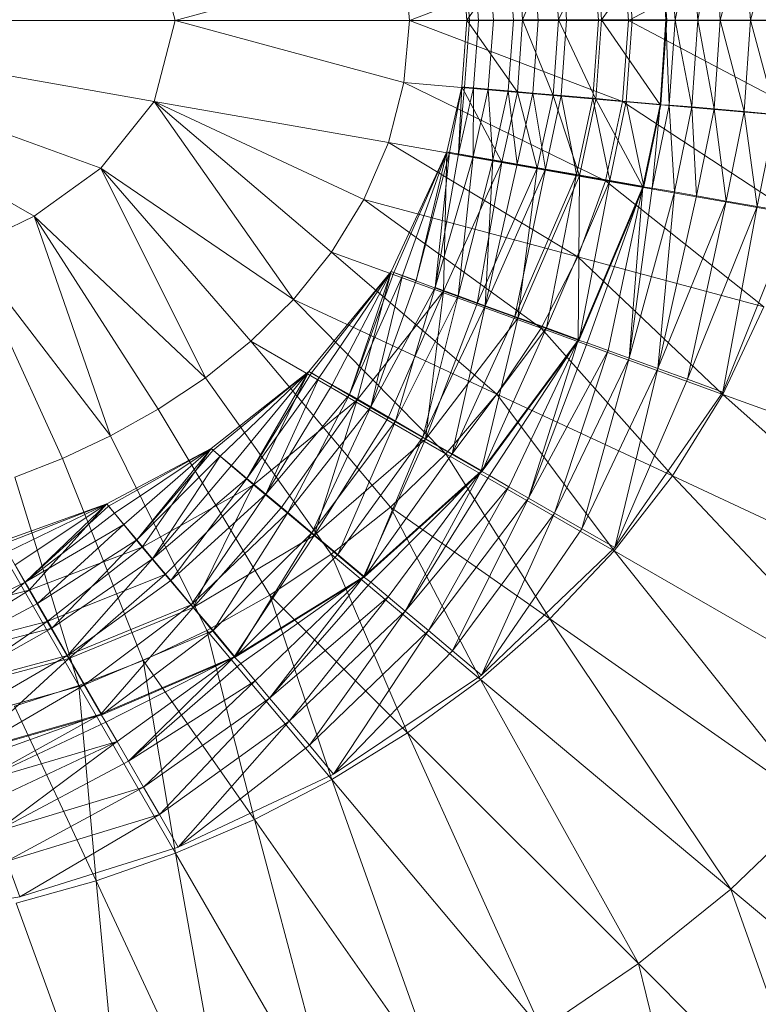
# Model space of a CAD drawing. Header units: metres. Extents: x 397.7 to 427.5, y 12.7 to 28.4.
# Tile 73 of 138: x 408.0989 to 408.179, y 26.2044 to 26.3112. Entities that reach past the tile are written whole.
import ezdxf

# ---------------------------------------------------------------- set-up
doc = ezdxf.new("R2010")
doc.units = ezdxf.units.M
doc.layers.add('A-DETL-____-MBND', color=7, linetype='Continuous', lineweight=18)

# ---------------------------------------------------------------- blocks, each defined once
blk = doc.blocks.new('Family - Inodor P3-156643-06_CLI_AIGUA_P3')
at = {"layer": 'A-DETL-____-MBND', "color": 253, "true_color": 0xaaaaaa}
for p, q in [((0.63233, 0.21053), (0.61227, 0.19991)), ((0.61979, 0.19992), (0.62158, 0.20955)), ((0.61979, 0.19992), (0.62158, 0.20955)), ((0.62223, 0.19992), (0.62158, 0.20955)), ((0.62223, 0.19992), (0.62158, 0.20955)), ((0.62223, 0.19992), (0.62484, 0.20984)), ((0.62223, 0.19992), (0.62484, 0.20984)), ((0.62551, 0.19992), (0.62484, 0.20984)), ((0.62551, 0.19992), (0.62484, 0.20984)), ((0.62551, 0.19992), (0.62825, 0.21013)), ((0.62551, 0.19992), (0.62825, 0.21013)), ((0.56308, 0.19991), (0.5608, 0.2087)), ((0.61164, 0.20872), (0.5885, 0.19991)), ((0.60469, 0.19997), (0.60875, 0.20848)), ((0.60469, 0.19997), (0.60875, 0.20848)), ((0.60936, 0.19997), (0.60875, 0.20848)), ((0.60936, 0.19997), (0.60875, 0.20848)), ((0.60936, 0.19997), (0.61571, 0.20909)), ((0.60936, 0.19997), (0.61571, 0.20909)), ((0.61227, 0.19991), (0.61164, 0.20872)), ((0.61267, 0.19992), (0.61205, 0.20871)), ((0.61267, 0.19992), (0.61205, 0.20871)), ((0.61634, 0.19997), (0.61571, 0.20909)), ((0.61634, 0.19997), (0.61571, 0.20909)), ((0.61643, 0.19992), (0.6158, 0.20904)), ((0.61634, 0.19997), (0.6167, 0.20912)), ((0.61634, 0.19997), (0.6167, 0.20912)), ((0.61734, 0.19992), (0.6167, 0.20912)), ((0.61734, 0.19992), (0.6167, 0.20912)), ((0.61734, 0.19992), (0.61915, 0.20934)), ((0.61734, 0.19992), (0.61915, 0.20934)), ((0.61979, 0.19992), (0.61915, 0.20934)), ((0.61979, 0.19992), (0.61915, 0.20934)), ((0.59473, 0.19992), (0.60022, 0.20774)), ((0.59473, 0.19992), (0.60022, 0.20774)), ((0.59762, 0.19992), (0.59707, 0.2074)), ((0.59762, 0.19992), (0.59707, 0.2074)), ((0.59979, 0.19992), (0.59923, 0.20759)), ((0.59979, 0.19992), (0.59923, 0.20759)), ((0.60079, 0.19997), (0.60022, 0.20774)), ((0.60022, 0.20774), (0.60079, 0.19997)), ((0.60079, 0.19997), (0.60022, 0.20774)), ((0.60079, 0.19997), (0.6041, 0.20807)), ((0.60079, 0.19997), (0.6041, 0.20807)), ((0.60247, 0.19991), (0.6019, 0.20782)), ((0.60247, 0.19991), (0.6019, 0.20782)), ((0.60469, 0.19997), (0.6041, 0.20807)), ((0.60469, 0.19997), (0.6041, 0.20807)), ((0.60557, 0.19992), (0.60498, 0.20809)), ((0.60557, 0.19992), (0.60498, 0.20809)), ((0.60901, 0.19992), (0.6084, 0.20839)), ((0.60901, 0.19992), (0.6084, 0.20839)), ((0.58792, 0.20665), (0.56308, 0.19991)), ((0.5885, 0.19991), (0.58792, 0.20665)), ((0.59473, 0.19992), (0.59418, 0.20715)), ((0.59473, 0.19992), (0.59418, 0.20715)), ((0.59418, 0.20715), (0.59473, 0.19991)), ((0.59473, 0.19991), (0.59418, 0.20715)), ((0.59504, 0.19991), (0.59449, 0.20718)), ((0.59504, 0.19991), (0.59449, 0.20718)), ((0.59602, 0.19991), (0.59547, 0.20726)), ((0.59602, 0.19991), (0.59547, 0.20726)), ((0.56308, 0.19991), (0.51095, 0.19991)), ((0.5608, 0.19112), (0.51095, 0.19991)), ((0.55503, 0.18387), (0.51095, 0.19991)), ((0.54779, 0.17865), (0.51095, 0.19991)), ((0.56308, 0.19991), (0.5608, 0.19112)), ((0.5885, 0.19991), (0.56308, 0.19991)), ((0.58792, 0.19318), (0.56308, 0.19991)), ((0.5885, 0.19991), (0.58792, 0.19318)), ((0.61227, 0.19991), (0.5885, 0.19991)), ((0.61164, 0.19111), (0.5885, 0.19991)), ((0.59418, 0.1927), (0.59473, 0.19992)), ((0.59418, 0.1927), (0.59473, 0.19992)), ((0.59473, 0.19991), (0.59418, 0.1927)), ((0.59418, 0.1927), (0.59473, 0.19991)), ((0.59449, 0.19267), (0.59504, 0.19991)), ((0.59449, 0.19267), (0.59504, 0.19991)), ((0.60079, 0.19997), (0.59473, 0.19992)), ((0.59473, 0.19992), (0.60079, 0.19997)), ((0.60022, 0.19211), (0.59473, 0.19992)), ((0.60022, 0.19211), (0.59473, 0.19992)), ((0.59473, 0.19991), (0.59504, 0.19991)), ((0.59473, 0.19991), (0.59504, 0.19991)), ((0.59504, 0.19991), (0.59602, 0.19991)), ((0.59504, 0.19991), (0.59602, 0.19991)), ((0.59547, 0.19258), (0.59602, 0.19991)), ((0.59547, 0.19258), (0.59602, 0.19991)), ((0.59602, 0.19991), (0.59762, 0.19992)), ((0.59602, 0.19991), (0.59762, 0.19992)), ((0.59706, 0.19244), (0.59762, 0.19992)), ((0.59706, 0.19244), (0.59762, 0.19992)), ((0.59762, 0.19992), (0.59979, 0.19992)), ((0.59762, 0.19992), (0.59979, 0.19992)), ((0.59923, 0.19225), (0.59979, 0.19992)), ((0.59923, 0.19225), (0.59979, 0.19992)), ((0.59979, 0.19992), (0.60247, 0.19991)), ((0.59979, 0.19992), (0.60247, 0.19991)), ((0.60022, 0.19211), (0.60079, 0.19997)), ((0.60079, 0.19997), (0.60022, 0.19211)), ((0.60022, 0.19211), (0.60079, 0.19997)), ((0.60469, 0.19997), (0.60079, 0.19997)), ((0.60469, 0.19997), (0.60079, 0.19997)), ((0.6041, 0.19177), (0.60079, 0.19997)), ((0.6041, 0.19177), (0.60079, 0.19997)), ((0.60189, 0.19201), (0.60247, 0.19991)), ((0.60189, 0.19201), (0.60247, 0.19991)), ((0.60247, 0.19991), (0.60557, 0.19992)), ((0.60247, 0.19991), (0.60557, 0.19992)), ((0.60469, 0.19997), (0.6041, 0.19177)), ((0.6041, 0.19177), (0.60469, 0.19997)), ((0.60936, 0.19997), (0.60469, 0.19997)), ((0.60875, 0.19136), (0.60469, 0.19997)), ((0.60469, 0.19997), (0.60936, 0.19997)), ((0.60875, 0.19136), (0.60469, 0.19997)), ((0.60498, 0.19175), (0.60557, 0.19992)), ((0.60498, 0.19175), (0.60557, 0.19992)), ((0.60557, 0.19992), (0.60901, 0.19992)), ((0.60557, 0.19992), (0.60901, 0.19992)), ((0.6084, 0.19146), (0.60901, 0.19992)), ((0.6084, 0.19146), (0.60901, 0.19992)), ((0.60875, 0.19136), (0.60936, 0.19997)), ((0.60875, 0.19136), (0.60936, 0.19997)), ((0.60901, 0.19992), (0.61267, 0.19992)), ((0.60901, 0.19992), (0.61267, 0.19992)), ((0.61634, 0.19997), (0.60936, 0.19997)), ((0.61634, 0.19997), (0.60936, 0.19997)), ((0.61571, 0.19076), (0.60936, 0.19997)), ((0.61571, 0.19076), (0.60936, 0.19997)), ((0.61227, 0.19991), (0.61164, 0.19111)), ((0.61204, 0.19112), (0.61267, 0.19992)), ((0.61204, 0.19112), (0.61267, 0.19992)), ((0.63302, 0.19991), (0.61227, 0.19991)), ((0.63233, 0.1893), (0.61227, 0.19991)), ((0.61267, 0.19992), (0.61643, 0.19992)), ((0.61267, 0.19992), (0.61643, 0.19992)), ((0.61634, 0.19997), (0.61571, 0.19076)), ((0.61571, 0.19076), (0.61634, 0.19997)), ((0.6158, 0.19078), (0.61643, 0.19992)), ((0.61734, 0.19992), (0.61634, 0.19997)), ((0.61734, 0.19992), (0.61634, 0.19997)), ((0.6167, 0.19072), (0.61634, 0.19997)), ((0.6167, 0.19072), (0.61634, 0.19997)), ((0.61734, 0.19992), (0.6167, 0.19072)), ((0.6167, 0.19072), (0.61734, 0.19992)), ((0.61979, 0.19992), (0.61734, 0.19992)), ((0.61915, 0.19051), (0.61734, 0.19992)), ((0.61734, 0.19992), (0.61979, 0.19992)), ((0.61915, 0.19051), (0.61734, 0.19992)), ((0.61915, 0.19051), (0.61979, 0.19992)), ((0.61915, 0.19051), (0.61979, 0.19992)), ((0.62223, 0.19992), (0.61979, 0.19992)), ((0.62158, 0.1903), (0.61979, 0.19992)), ((0.61979, 0.19992), (0.62223, 0.19992)), ((0.62158, 0.1903), (0.61979, 0.19992)), ((0.62158, 0.1903), (0.62223, 0.19992)), ((0.62158, 0.1903), (0.62223, 0.19992)), ((0.62551, 0.19992), (0.62223, 0.19992)), ((0.62484, 0.19001), (0.62223, 0.19992)), ((0.62223, 0.19992), (0.62551, 0.19992)), ((0.62484, 0.19001), (0.62223, 0.19992)), ((0.62484, 0.19001), (0.62551, 0.19992)), ((0.62484, 0.19001), (0.62551, 0.19992)), ((0.62893, 0.19992), (0.62551, 0.19992)), ((0.62825, 0.18971), (0.62551, 0.19992)), ((0.62551, 0.19992), (0.62893, 0.19992)), ((0.62825, 0.18971), (0.62551, 0.19992)), ((0.58792, 0.19318), (0.58624, 0.18664)), ((0.61164, 0.19111), (0.58792, 0.19318)), ((0.60979, 0.18249), (0.58792, 0.19318)), ((0.59258, 0.18564), (0.59418, 0.1927)), ((0.59258, 0.18564), (0.59418, 0.1927)), ((0.59418, 0.1927), (0.59258, 0.18564)), ((0.59258, 0.18564), (0.59418, 0.1927)), ((0.59287, 0.18557), (0.59418, 0.1927)), ((0.59287, 0.18557), (0.59418, 0.1927)), ((0.59385, 0.18542), (0.59418, 0.1927)), ((0.59385, 0.18542), (0.59418, 0.1927)), ((0.59449, 0.19267), (0.59385, 0.18542)), ((0.59385, 0.18542), (0.59449, 0.19267)), ((0.59547, 0.19258), (0.59385, 0.18542)), ((0.59385, 0.18542), (0.59547, 0.19258)), ((0.60022, 0.19211), (0.59418, 0.1927)), ((0.60022, 0.19211), (0.59418, 0.1927)), ((0.59854, 0.18453), (0.59418, 0.1927)), ((0.59854, 0.18453), (0.59418, 0.1927)), ((0.59418, 0.1927), (0.59449, 0.19267)), ((0.59449, 0.19267), (0.59418, 0.1927)), ((0.59449, 0.19267), (0.59547, 0.19258)), ((0.59547, 0.19258), (0.59449, 0.19267)), ((0.59543, 0.18514), (0.59547, 0.19258)), ((0.59543, 0.18514), (0.59547, 0.19258)), ((0.59706, 0.19244), (0.59543, 0.18514)), ((0.59543, 0.18514), (0.59706, 0.19244)), ((0.59547, 0.19258), (0.59706, 0.19244)), ((0.59706, 0.19244), (0.59547, 0.19258)), ((0.59706, 0.19244), (0.59923, 0.19225)), ((0.59923, 0.19225), (0.59706, 0.19244)), ((0.59756, 0.18476), (0.59706, 0.19244)), ((0.59756, 0.18476), (0.59706, 0.19244)), ((0.59923, 0.19225), (0.59756, 0.18476)), ((0.59756, 0.18476), (0.59923, 0.19225)), ((0.60022, 0.19211), (0.59854, 0.18453)), ((0.60022, 0.19211), (0.59854, 0.18453)), ((0.59854, 0.18453), (0.60022, 0.19211)), ((0.59923, 0.19225), (0.60189, 0.19201)), ((0.60189, 0.19201), (0.59923, 0.19225)), ((0.6002, 0.1843), (0.59923, 0.19225)), ((0.6002, 0.1843), (0.59923, 0.19225)), ((0.60189, 0.19201), (0.6002, 0.1843)), ((0.6002, 0.1843), (0.60189, 0.19201)), ((0.6041, 0.19177), (0.60022, 0.19211)), ((0.6041, 0.19177), (0.60022, 0.19211)), ((0.60237, 0.18386), (0.60022, 0.19211)), ((0.60237, 0.18386), (0.60022, 0.19211)), ((0.60189, 0.19201), (0.60498, 0.19175)), ((0.60498, 0.19175), (0.60189, 0.19201)), ((0.60326, 0.18376), (0.60189, 0.19201)), ((0.60326, 0.18376), (0.60189, 0.19201)), ((0.6041, 0.19177), (0.60237, 0.18386)), ((0.60237, 0.18386), (0.6041, 0.19177)), ((0.60498, 0.19175), (0.60326, 0.18376)), ((0.60326, 0.18376), (0.60498, 0.19175)), ((0.60875, 0.19136), (0.6041, 0.19177)), ((0.60875, 0.19136), (0.6041, 0.19177)), ((0.60697, 0.18305), (0.6041, 0.19177)), ((0.60697, 0.18305), (0.6041, 0.19177)), ((0.60498, 0.19175), (0.6084, 0.19146)), ((0.6084, 0.19146), (0.60498, 0.19175)), ((0.60663, 0.18317), (0.60498, 0.19175)), ((0.60663, 0.18317), (0.60498, 0.19175)), ((0.6084, 0.19146), (0.60663, 0.18317)), ((0.60663, 0.18317), (0.6084, 0.19146)), ((0.60875, 0.19136), (0.60697, 0.18305)), ((0.60697, 0.18305), (0.60875, 0.19136)), ((0.6084, 0.19146), (0.61204, 0.19112)), ((0.61204, 0.19112), (0.6084, 0.19146)), ((0.61024, 0.18253), (0.6084, 0.19146)), ((0.61024, 0.18253), (0.6084, 0.19146)), ((0.61571, 0.19076), (0.60875, 0.19136)), ((0.61571, 0.19076), (0.60875, 0.19136)), ((0.61385, 0.18184), (0.60875, 0.19136)), ((0.61385, 0.18184), (0.60875, 0.19136)), ((0.5608, 0.19112), (0.55503, 0.18387)), ((0.58624, 0.18664), (0.5608, 0.19112)), ((0.58357, 0.18046), (0.5608, 0.19112)), ((0.5608, 0.19112), (0.57592, 0.16962)), ((0.58007, 0.17476), (0.5608, 0.19112)), ((0.61164, 0.19111), (0.60979, 0.18249)), ((0.61204, 0.19112), (0.61024, 0.18253)), ((0.61024, 0.18253), (0.61204, 0.19112)), ((0.63233, 0.1893), (0.61164, 0.19111)), ((0.63029, 0.17887), (0.61164, 0.19111)), ((0.61204, 0.19112), (0.6158, 0.19078)), ((0.6158, 0.19078), (0.61204, 0.19112)), ((0.61395, 0.18188), (0.61204, 0.19112)), ((0.61395, 0.18188), (0.61204, 0.19112)), ((0.61571, 0.19076), (0.61385, 0.18184)), ((0.61385, 0.18184), (0.61571, 0.19076)), ((0.6158, 0.19078), (0.61395, 0.18188)), ((0.61484, 0.18171), (0.61571, 0.19076)), ((0.61484, 0.18171), (0.61571, 0.19076)), ((0.6167, 0.19072), (0.61484, 0.18171)), ((0.61484, 0.18171), (0.6167, 0.19072)), ((0.6167, 0.19072), (0.61571, 0.19076)), ((0.6167, 0.19072), (0.61571, 0.19076)), ((0.61915, 0.19051), (0.6167, 0.19072)), ((0.61915, 0.19051), (0.6167, 0.19072)), ((0.61726, 0.18129), (0.6167, 0.19072)), ((0.61726, 0.18129), (0.6167, 0.19072)), ((0.61915, 0.19051), (0.61726, 0.18129)), ((0.61726, 0.18129), (0.61915, 0.19051)), ((0.62158, 0.1903), (0.61915, 0.19051)), ((0.62158, 0.1903), (0.61915, 0.19051)), ((0.61966, 0.18087), (0.61915, 0.19051)), ((0.61966, 0.18087), (0.61915, 0.19051)), ((0.62158, 0.1903), (0.61966, 0.18087)), ((0.61966, 0.18087), (0.62158, 0.1903)), ((0.62484, 0.19001), (0.62158, 0.1903)), ((0.62484, 0.19001), (0.62158, 0.1903)), ((0.62289, 0.1803), (0.62158, 0.1903)), ((0.62289, 0.1803), (0.62158, 0.1903)), ((0.62484, 0.19001), (0.62289, 0.1803)), ((0.62289, 0.1803), (0.62484, 0.19001)), ((0.62825, 0.18971), (0.62484, 0.19001)), ((0.62825, 0.18971), (0.62484, 0.19001)), ((0.62625, 0.1797), (0.62484, 0.19001)), ((0.62625, 0.1797), (0.62484, 0.19001)), ((0.62825, 0.18971), (0.62625, 0.1797)), ((0.62625, 0.1797), (0.62825, 0.18971)), ((0.58624, 0.18664), (0.58357, 0.18046)), ((0.60979, 0.18249), (0.58624, 0.18664)), ((0.6068, 0.17423), (0.58624, 0.18664)), ((0.58653, 0.17265), (0.59258, 0.18564)), ((0.58653, 0.17265), (0.59258, 0.18564)), ((0.59258, 0.18564), (0.58653, 0.17265)), ((0.58653, 0.17265), (0.59258, 0.18564)), ((0.58683, 0.17254), (0.59258, 0.18564)), ((0.58683, 0.17254), (0.59258, 0.18564)), ((0.58775, 0.17221), (0.59258, 0.18564)), ((0.58775, 0.17221), (0.59258, 0.18564)), ((0.58925, 0.17166), (0.59258, 0.18564)), ((0.58925, 0.17166), (0.59258, 0.18564)), ((0.59287, 0.18557), (0.58925, 0.17166)), ((0.58925, 0.17166), (0.59287, 0.18557)), ((0.5913, 0.17092), (0.59287, 0.18557)), ((0.5913, 0.17092), (0.59287, 0.18557)), ((0.59385, 0.18542), (0.5913, 0.17092)), ((0.5913, 0.17092), (0.59385, 0.18542)), ((0.59543, 0.18514), (0.5913, 0.17092)), ((0.5913, 0.17092), (0.59543, 0.18514)), ((0.59221, 0.17052), (0.59258, 0.18564)), ((0.59221, 0.17052), (0.59258, 0.18564)), ((0.59854, 0.18453), (0.59258, 0.18564)), ((0.59854, 0.18453), (0.59258, 0.18564)), ((0.59287, 0.18557), (0.59258, 0.18564)), ((0.59287, 0.18557), (0.59258, 0.18564)), ((0.59385, 0.18542), (0.59287, 0.18557)), ((0.59385, 0.18542), (0.59287, 0.18557)), ((0.59381, 0.17), (0.59543, 0.18514)), ((0.59381, 0.17), (0.59543, 0.18514)), ((0.59543, 0.18514), (0.59385, 0.18542)), ((0.59543, 0.18514), (0.59385, 0.18542)), ((0.59756, 0.18476), (0.59543, 0.18514)), ((0.59756, 0.18476), (0.59543, 0.18514)), ((0.55503, 0.18387), (0.54779, 0.17865)), ((0.57592, 0.16962), (0.55503, 0.18387)), ((0.55503, 0.18387), (0.56637, 0.16111)), ((0.5713, 0.16507), (0.55503, 0.18387)), ((0.59854, 0.18453), (0.59221, 0.17052)), ((0.59854, 0.18453), (0.59221, 0.17052)), ((0.59221, 0.17052), (0.59854, 0.18453)), ((0.59756, 0.18476), (0.59381, 0.17)), ((0.59381, 0.17), (0.59756, 0.18476)), ((0.59587, 0.16919), (0.59854, 0.18453)), ((0.59587, 0.16919), (0.59854, 0.18453)), ((0.60237, 0.18386), (0.59587, 0.16919)), ((0.59587, 0.16919), (0.60237, 0.18386)), ((0.59672, 0.16894), (0.59756, 0.18476)), ((0.59672, 0.16894), (0.59756, 0.18476)), ((0.6002, 0.1843), (0.59672, 0.16894)), ((0.59672, 0.16894), (0.6002, 0.1843)), ((0.6002, 0.1843), (0.59756, 0.18476)), ((0.6002, 0.1843), (0.59756, 0.18476)), ((0.60237, 0.18386), (0.59854, 0.18453)), ((0.60237, 0.18386), (0.59854, 0.18453)), ((0.60326, 0.18376), (0.6002, 0.1843)), ((0.60326, 0.18376), (0.6002, 0.1843)), ((0.60026, 0.16759), (0.60237, 0.18386)), ((0.60026, 0.16759), (0.60237, 0.18386)), ((0.60697, 0.18305), (0.60237, 0.18386)), ((0.60697, 0.18305), (0.60237, 0.18386)), ((0.60326, 0.18376), (0.59672, 0.16894)), ((0.59672, 0.16894), (0.60326, 0.18376)), ((0.59995, 0.16777), (0.60326, 0.18376)), ((0.59995, 0.16777), (0.60326, 0.18376)), ((0.60663, 0.18317), (0.59995, 0.16777)), ((0.59995, 0.16777), (0.60663, 0.18317)), ((0.60697, 0.18305), (0.60026, 0.16759)), ((0.60026, 0.16759), (0.60697, 0.18305)), ((0.60663, 0.18317), (0.60326, 0.18376)), ((0.60663, 0.18317), (0.60326, 0.18376)), ((0.60338, 0.16652), (0.60663, 0.18317)), ((0.60338, 0.16652), (0.60663, 0.18317)), ((0.61024, 0.18253), (0.60663, 0.18317)), ((0.61024, 0.18253), (0.60663, 0.18317)), ((0.60682, 0.1652), (0.60697, 0.18305)), ((0.60682, 0.1652), (0.60697, 0.18305)), ((0.61385, 0.18184), (0.60697, 0.18305)), ((0.61385, 0.18184), (0.60697, 0.18305)), ((0.61024, 0.18253), (0.60338, 0.16652)), ((0.60338, 0.16652), (0.61024, 0.18253)), ((0.60979, 0.18249), (0.6068, 0.17423)), ((0.61385, 0.18184), (0.60682, 0.1652)), ((0.60682, 0.1652), (0.61385, 0.18184)), ((0.60693, 0.16523), (0.61024, 0.18253)), ((0.60693, 0.16523), (0.61024, 0.18253)), ((0.61395, 0.18188), (0.60693, 0.16523)), ((0.60778, 0.16491), (0.61385, 0.18184)), ((0.60778, 0.16491), (0.61385, 0.18184)), ((0.63029, 0.17887), (0.60979, 0.18249)), ((0.62697, 0.16883), (0.60979, 0.18249)), ((0.61008, 0.16407), (0.61385, 0.18184)), ((0.61008, 0.16407), (0.61385, 0.18184)), ((0.61395, 0.18188), (0.61024, 0.18253)), ((0.61395, 0.18188), (0.61024, 0.18253)), ((0.61237, 0.16324), (0.61385, 0.18184)), ((0.61237, 0.16324), (0.61385, 0.18184)), ((0.61484, 0.18171), (0.61385, 0.18184)), ((0.61484, 0.18171), (0.61385, 0.18184)), ((0.61484, 0.18171), (0.61237, 0.16324)), ((0.61237, 0.16324), (0.61484, 0.18171)), ((0.61726, 0.18129), (0.61237, 0.16324)), ((0.61237, 0.16324), (0.61726, 0.18129)), ((0.61726, 0.18129), (0.61484, 0.18171)), ((0.61726, 0.18129), (0.61484, 0.18171)), ((0.61545, 0.16212), (0.61726, 0.18129)), ((0.61545, 0.16212), (0.61726, 0.18129)), ((0.61966, 0.18087), (0.61545, 0.16212)), ((0.61545, 0.16212), (0.61966, 0.18087)), ((0.61966, 0.18087), (0.61726, 0.18129)), ((0.61966, 0.18087), (0.61726, 0.18129)), ((0.62289, 0.1803), (0.61966, 0.18087)), ((0.62289, 0.1803), (0.61966, 0.18087)), ((0.58357, 0.18046), (0.58007, 0.17476)), ((0.6068, 0.17423), (0.58357, 0.18046)), ((0.58357, 0.18046), (0.60281, 0.16648)), ((0.62289, 0.1803), (0.61545, 0.16212)), ((0.61545, 0.16212), (0.62289, 0.1803)), ((0.61867, 0.16095), (0.62289, 0.1803)), ((0.61867, 0.16095), (0.62289, 0.1803)), ((0.62625, 0.1797), (0.61867, 0.16095)), ((0.61867, 0.16095), (0.62625, 0.1797)), ((0.62252, 0.15955), (0.62625, 0.1797)), ((0.62252, 0.15955), (0.62625, 0.1797)), ((0.62625, 0.1797), (0.62289, 0.1803)), ((0.62625, 0.1797), (0.62289, 0.1803)), ((0.63029, 0.179), (0.62625, 0.1797)), ((0.63029, 0.179), (0.62625, 0.1797)), ((0.54779, 0.17865), (0.54048, 0.17514)), ((0.56637, 0.16111), (0.54779, 0.17865)), ((0.54779, 0.17865), (0.55607, 0.1548)), ((0.56126, 0.1577), (0.54779, 0.17865)), ((0.63029, 0.179), (0.62252, 0.15955)), ((0.55607, 0.1548), (0.54048, 0.17514)), ((0.55086, 0.15235), (0.54048, 0.17514)), ((0.58007, 0.17476), (0.57592, 0.16962)), ((0.60281, 0.16648), (0.58007, 0.17476)), ((0.58007, 0.17476), (0.59798, 0.15933)), ((0.6068, 0.17423), (0.60281, 0.16648)), ((0.62697, 0.16883), (0.6068, 0.17423)), ((0.62251, 0.15931), (0.6068, 0.17423)), ((0.57761, 0.16181), (0.58653, 0.17265)), ((0.57761, 0.16181), (0.58653, 0.17265)), ((0.58653, 0.17265), (0.57761, 0.16181)), ((0.57761, 0.16181), (0.58653, 0.17265)), ((0.57788, 0.16165), (0.58653, 0.17265)), ((0.57788, 0.16165), (0.58653, 0.17265)), ((0.57873, 0.16116), (0.58653, 0.17265)), ((0.57873, 0.16116), (0.58653, 0.17265)), ((0.58012, 0.16036), (0.58653, 0.17265)), ((0.58012, 0.16036), (0.58653, 0.17265)), ((0.582, 0.15928), (0.58653, 0.17265)), ((0.582, 0.15928), (0.58653, 0.17265)), ((0.58683, 0.17254), (0.582, 0.15928)), ((0.582, 0.15928), (0.58683, 0.17254)), ((0.58775, 0.17221), (0.582, 0.15928)), ((0.582, 0.15928), (0.58775, 0.17221)), ((0.58284, 0.15873), (0.58653, 0.17265)), ((0.58284, 0.15873), (0.58653, 0.17265)), ((0.58432, 0.15794), (0.58775, 0.17221)), ((0.58432, 0.15794), (0.58775, 0.17221)), ((0.59221, 0.17052), (0.58653, 0.17265)), ((0.59221, 0.17052), (0.58653, 0.17265)), ((0.58683, 0.17254), (0.58653, 0.17265)), ((0.58683, 0.17254), (0.58653, 0.17265)), ((0.58775, 0.17221), (0.58683, 0.17254)), ((0.58775, 0.17221), (0.58683, 0.17254)), ((0.58925, 0.17166), (0.58775, 0.17221)), ((0.58925, 0.17166), (0.58775, 0.17221)), ((0.58432, 0.15794), (0.58925, 0.17166)), ((0.58925, 0.17166), (0.58432, 0.15794)), ((0.59221, 0.17052), (0.58284, 0.15873)), ((0.59221, 0.17052), (0.58284, 0.15873)), ((0.58284, 0.15873), (0.59221, 0.17052)), ((0.58432, 0.15794), (0.5913, 0.17092)), ((0.58432, 0.15794), (0.5913, 0.17092)), ((0.58621, 0.15678), (0.59221, 0.17052)), ((0.58621, 0.15678), (0.59221, 0.17052)), ((0.587, 0.15639), (0.5913, 0.17092)), ((0.587, 0.15639), (0.5913, 0.17092)), ((0.59381, 0.17), (0.587, 0.15639)), ((0.587, 0.15639), (0.59381, 0.17)), ((0.58997, 0.15467), (0.59381, 0.17)), ((0.58997, 0.15467), (0.59381, 0.17)), ((0.59025, 0.15445), (0.59221, 0.17052)), ((0.59025, 0.15445), (0.59221, 0.17052)), ((0.59381, 0.17), (0.5913, 0.17092)), ((0.59381, 0.17), (0.5913, 0.17092)), ((0.59587, 0.16919), (0.59221, 0.17052)), ((0.59587, 0.16919), (0.59221, 0.17052)), ((0.59672, 0.16894), (0.59381, 0.17)), ((0.59672, 0.16894), (0.59381, 0.17)), ((0.57592, 0.16962), (0.5713, 0.16507)), ((0.59798, 0.15933), (0.57592, 0.16962)), ((0.57592, 0.16962), (0.59247, 0.15285)), ((0.59672, 0.16894), (0.58997, 0.15467)), ((0.58997, 0.15467), (0.59672, 0.16894)), ((0.59587, 0.16919), (0.59025, 0.15445)), ((0.59025, 0.15445), (0.59587, 0.16919)), ((0.59314, 0.15285), (0.59672, 0.16894)), ((0.59314, 0.15285), (0.59672, 0.16894)), ((0.60026, 0.16759), (0.59587, 0.16919)), ((0.60026, 0.16759), (0.59587, 0.16919)), ((0.59995, 0.16777), (0.59672, 0.16894)), ((0.59995, 0.16777), (0.59672, 0.16894)), ((0.62697, 0.16883), (0.62251, 0.15931)), ((0.60026, 0.16759), (0.59025, 0.15445)), ((0.59025, 0.15445), (0.60026, 0.16759)), ((0.59995, 0.16777), (0.59314, 0.15285)), ((0.59314, 0.15285), (0.59995, 0.16777)), ((0.5963, 0.15096), (0.60026, 0.16759)), ((0.5963, 0.15096), (0.60026, 0.16759)), ((0.60338, 0.16652), (0.59995, 0.16777)), ((0.60338, 0.16652), (0.59995, 0.16777)), ((0.60682, 0.1652), (0.60026, 0.16759)), ((0.60682, 0.1652), (0.60026, 0.16759)), ((0.60338, 0.16652), (0.59314, 0.15285)), ((0.59314, 0.15285), (0.60338, 0.16652)), ((0.59641, 0.15096), (0.60338, 0.16652)), ((0.59641, 0.15096), (0.60338, 0.16652)), ((0.60281, 0.16648), (0.59798, 0.15933)), ((0.62251, 0.15931), (0.60281, 0.16648)), ((0.60281, 0.16648), (0.61704, 0.15045)), ((0.60693, 0.16523), (0.60338, 0.16652)), ((0.60693, 0.16523), (0.60338, 0.16652)), ((0.5713, 0.16507), (0.56637, 0.16111)), ((0.59247, 0.15285), (0.5713, 0.16507)), ((0.5713, 0.16507), (0.58644, 0.14706)), ((0.60682, 0.1652), (0.5963, 0.15096)), ((0.5963, 0.15096), (0.60682, 0.1652)), ((0.60693, 0.16523), (0.59641, 0.15096)), ((0.59719, 0.1505), (0.60682, 0.1652)), ((0.59719, 0.1505), (0.60682, 0.1652)), ((0.59931, 0.14928), (0.60682, 0.1652)), ((0.59931, 0.14928), (0.60682, 0.1652)), ((0.60142, 0.14806), (0.60682, 0.1652)), ((0.60142, 0.14806), (0.60682, 0.1652)), ((0.60778, 0.16491), (0.60142, 0.14806)), ((0.60142, 0.14806), (0.60778, 0.16491)), ((0.60778, 0.16491), (0.60682, 0.1652)), ((0.60778, 0.16491), (0.60682, 0.1652)), ((0.61008, 0.16407), (0.60778, 0.16491)), ((0.61008, 0.16407), (0.60778, 0.16491)), ((0.61008, 0.16407), (0.60142, 0.14806)), ((0.60142, 0.14806), (0.61008, 0.16407)), ((0.60426, 0.14642), (0.61008, 0.16407)), ((0.60426, 0.14642), (0.61008, 0.16407)), ((0.61237, 0.16324), (0.61008, 0.16407)), ((0.61237, 0.16324), (0.61008, 0.16407)), ((0.61237, 0.16324), (0.60426, 0.14642)), ((0.60426, 0.14642), (0.61237, 0.16324)), ((0.60723, 0.14471), (0.61237, 0.16324)), ((0.60723, 0.14471), (0.61237, 0.16324)), ((0.61545, 0.16212), (0.61237, 0.16324)), ((0.61545, 0.16212), (0.61237, 0.16324)), ((0.56699, 0.15344), (0.57761, 0.16181)), ((0.56699, 0.15344), (0.57761, 0.16181)), ((0.57761, 0.16181), (0.56699, 0.15344)), ((0.56699, 0.15344), (0.57761, 0.16181)), ((0.56723, 0.15324), (0.57761, 0.16181)), ((0.56723, 0.15324), (0.57761, 0.16181)), ((0.56798, 0.15261), (0.57761, 0.16181)), ((0.56798, 0.15261), (0.57761, 0.16181)), ((0.56921, 0.15158), (0.57761, 0.16181)), ((0.56921, 0.15158), (0.57761, 0.16181)), ((0.57087, 0.15019), (0.57761, 0.16181)), ((0.57087, 0.15019), (0.57761, 0.16181)), ((0.57788, 0.16165), (0.57087, 0.15019)), ((0.57087, 0.15019), (0.57788, 0.16165)), ((0.5716, 0.1495), (0.57761, 0.16181)), ((0.5716, 0.1495), (0.57761, 0.16181)), ((0.58284, 0.15873), (0.57761, 0.16181)), ((0.58284, 0.15873), (0.57761, 0.16181)), ((0.57788, 0.16165), (0.57761, 0.16181)), ((0.57788, 0.16165), (0.57761, 0.16181)), ((0.57873, 0.16116), (0.57788, 0.16165)), ((0.57873, 0.16116), (0.57788, 0.16165)), ((0.61545, 0.16212), (0.60723, 0.14471)), ((0.60723, 0.14471), (0.61545, 0.16212)), ((0.61078, 0.14267), (0.61545, 0.16212)), ((0.61078, 0.14267), (0.61545, 0.16212)), ((0.61867, 0.16095), (0.61545, 0.16212)), ((0.61867, 0.16095), (0.61545, 0.16212)), ((0.56637, 0.16111), (0.56126, 0.1577)), ((0.56637, 0.16111), (0.58003, 0.14195)), ((0.57873, 0.16116), (0.57087, 0.15019)), ((0.57087, 0.15019), (0.57873, 0.16116)), ((0.57292, 0.14847), (0.57873, 0.16116)), ((0.57292, 0.14847), (0.57873, 0.16116)), ((0.58012, 0.16036), (0.57292, 0.14847)), ((0.57292, 0.14847), (0.58012, 0.16036)), ((0.58012, 0.16036), (0.57873, 0.16116)), ((0.58012, 0.16036), (0.57873, 0.16116)), ((0.582, 0.15928), (0.58012, 0.16036)), ((0.582, 0.15928), (0.58012, 0.16036)), ((0.61867, 0.16095), (0.61078, 0.14267)), ((0.61078, 0.14267), (0.61867, 0.16095)), ((0.62252, 0.15955), (0.61867, 0.16095)), ((0.62252, 0.15955), (0.61867, 0.16095)), ((0.582, 0.15928), (0.57292, 0.14847)), ((0.57292, 0.14847), (0.582, 0.15928)), ((0.5753, 0.14647), (0.582, 0.15928)), ((0.5753, 0.14647), (0.582, 0.15928)), ((0.58432, 0.15794), (0.582, 0.15928)), ((0.58432, 0.15794), (0.582, 0.15928)), ((0.59798, 0.15933), (0.59247, 0.15285)), ((0.61704, 0.15045), (0.59798, 0.15933)), ((0.59798, 0.15933), (0.61073, 0.14231)), ((0.62252, 0.15955), (0.61078, 0.14267)), ((0.62251, 0.15931), (0.61704, 0.15045)), ((0.65562, 0.14726), (0.62251, 0.15931)), ((0.62251, 0.15931), (0.64904, 0.13552)), ((0.58284, 0.15873), (0.5716, 0.1495)), ((0.5716, 0.1495), (0.58284, 0.15873)), ((0.5716, 0.1495), (0.58284, 0.15873)), ((0.57458, 0.147), (0.58284, 0.15873)), ((0.57458, 0.147), (0.58284, 0.15873)), ((0.57816, 0.144), (0.58284, 0.15873)), ((0.57816, 0.144), (0.58284, 0.15873)), ((0.58621, 0.15678), (0.58284, 0.15873)), ((0.58621, 0.15678), (0.58284, 0.15873)), ((0.56126, 0.1577), (0.55607, 0.1548)), ((0.56126, 0.1577), (0.57337, 0.1375)), ((0.58432, 0.15794), (0.5753, 0.14647)), ((0.5753, 0.14647), (0.58432, 0.15794)), ((0.57793, 0.14427), (0.58432, 0.15794)), ((0.57793, 0.14427), (0.58432, 0.15794)), ((0.587, 0.15639), (0.58432, 0.15794)), ((0.587, 0.15639), (0.58432, 0.15794)), ((0.587, 0.15639), (0.57793, 0.14427)), ((0.57793, 0.14427), (0.587, 0.15639)), ((0.58621, 0.15678), (0.57816, 0.144)), ((0.57816, 0.144), (0.58621, 0.15678)), ((0.58073, 0.14192), (0.587, 0.15639)), ((0.58073, 0.14192), (0.587, 0.15639)), ((0.59025, 0.15445), (0.58621, 0.15678)), ((0.59025, 0.15445), (0.58621, 0.15678)), ((0.58997, 0.15467), (0.587, 0.15639)), ((0.58997, 0.15467), (0.587, 0.15639)), ((0.55607, 0.1548), (0.55086, 0.15235)), ((0.55607, 0.1548), (0.56654, 0.13366)), ((0.59025, 0.15445), (0.57816, 0.144)), ((0.57816, 0.144), (0.59025, 0.15445)), ((0.58997, 0.15467), (0.58073, 0.14192)), ((0.58073, 0.14192), (0.58997, 0.15467)), ((0.58351, 0.13951), (0.59025, 0.15445)), ((0.58351, 0.13951), (0.59025, 0.15445)), ((0.58362, 0.13949), (0.58997, 0.15467)), ((0.58362, 0.13949), (0.58997, 0.15467)), ((0.59314, 0.15285), (0.58997, 0.15467)), ((0.59314, 0.15285), (0.58997, 0.15467)), ((0.5963, 0.15096), (0.59025, 0.15445)), ((0.5963, 0.15096), (0.59025, 0.15445)), ((0.55567, 0.14741), (0.56699, 0.15344)), ((0.55567, 0.14741), (0.56699, 0.15344)), ((0.56699, 0.15344), (0.55567, 0.14741)), ((0.55567, 0.14741), (0.56699, 0.15344)), ((0.55587, 0.14717), (0.56699, 0.15344)), ((0.55587, 0.14717), (0.56699, 0.15344)), ((0.5565, 0.14641), (0.56699, 0.15344)), ((0.5565, 0.14641), (0.56699, 0.15344)), ((0.55753, 0.14519), (0.56699, 0.15344)), ((0.55753, 0.14519), (0.56699, 0.15344)), ((0.55892, 0.14353), (0.56699, 0.15344)), ((0.55892, 0.14353), (0.56699, 0.15344)), ((0.56723, 0.15324), (0.55892, 0.14353)), ((0.55892, 0.14353), (0.56723, 0.15324)), ((0.55952, 0.14272), (0.56699, 0.15344)), ((0.55952, 0.14272), (0.56699, 0.15344)), ((0.5716, 0.1495), (0.56699, 0.15344)), ((0.5716, 0.1495), (0.56699, 0.15344)), ((0.56723, 0.15324), (0.56699, 0.15344)), ((0.56723, 0.15324), (0.56699, 0.15344)), ((0.56798, 0.15261), (0.56723, 0.15324)), ((0.56798, 0.15261), (0.56723, 0.15324)), ((0.55086, 0.15235), (0.54568, 0.15031)), ((0.55086, 0.15235), (0.55962, 0.13041)), ((0.56798, 0.15261), (0.55892, 0.14353)), ((0.55892, 0.14353), (0.56798, 0.15261)), ((0.56065, 0.14147), (0.56798, 0.15261)), ((0.56065, 0.14147), (0.56798, 0.15261)), ((0.56921, 0.15158), (0.56798, 0.15261)), ((0.56921, 0.15158), (0.56798, 0.15261)), ((0.59314, 0.15285), (0.58362, 0.13949)), ((0.58362, 0.13949), (0.59314, 0.15285)), ((0.59247, 0.15285), (0.58644, 0.14706)), ((0.61073, 0.14231), (0.59247, 0.15285)), ((0.59247, 0.15285), (0.60374, 0.13494)), ((0.59641, 0.15096), (0.59314, 0.15285)), ((0.59641, 0.15096), (0.59314, 0.15285)), ((0.56921, 0.15158), (0.56065, 0.14147)), ((0.56065, 0.14147), (0.56921, 0.15158)), ((0.57087, 0.15019), (0.56921, 0.15158)), ((0.57087, 0.15019), (0.56921, 0.15158)), ((0.5963, 0.15096), (0.58351, 0.13951)), ((0.58351, 0.13951), (0.5963, 0.15096)), ((0.59641, 0.15096), (0.58362, 0.13949)), ((0.58431, 0.13891), (0.5963, 0.15096)), ((0.58431, 0.13891), (0.5963, 0.15096)), ((0.58619, 0.13733), (0.5963, 0.15096)), ((0.58619, 0.13733), (0.5963, 0.15096)), ((0.58806, 0.13576), (0.5963, 0.15096)), ((0.58806, 0.13576), (0.5963, 0.15096)), ((0.59719, 0.1505), (0.5963, 0.15096)), ((0.59719, 0.1505), (0.5963, 0.15096)), ((0.54568, 0.15031), (0.55265, 0.12769)), ((0.57087, 0.15019), (0.56065, 0.14147)), ((0.56065, 0.14147), (0.57087, 0.15019)), ((0.56264, 0.1391), (0.57087, 0.15019)), ((0.56264, 0.1391), (0.57087, 0.15019)), ((0.57292, 0.14847), (0.57087, 0.15019)), ((0.57292, 0.14847), (0.57087, 0.15019)), ((0.59719, 0.1505), (0.58806, 0.13576)), ((0.58806, 0.13576), (0.59719, 0.1505)), ((0.59931, 0.14928), (0.59719, 0.1505)), ((0.59931, 0.14928), (0.59719, 0.1505)), ((0.61704, 0.15045), (0.61073, 0.14231)), ((0.64904, 0.13552), (0.61704, 0.15045)), ((0.61704, 0.15045), (0.64137, 0.12462)), ((0.55265, 0.12769), (0.54056, 0.14864)), ((0.5716, 0.1495), (0.55952, 0.14272)), ((0.5716, 0.1495), (0.55952, 0.14272)), ((0.55952, 0.14272), (0.5716, 0.1495)), ((0.56202, 0.13974), (0.5716, 0.1495)), ((0.56202, 0.13974), (0.5716, 0.1495)), ((0.56503, 0.13616), (0.5716, 0.1495)), ((0.56503, 0.13616), (0.5716, 0.1495)), ((0.57458, 0.147), (0.5716, 0.1495)), ((0.57458, 0.147), (0.5716, 0.1495)), ((0.59931, 0.14928), (0.58806, 0.13576)), ((0.58806, 0.13576), (0.59931, 0.14928)), ((0.59057, 0.13366), (0.59931, 0.14928)), ((0.59057, 0.13366), (0.59931, 0.14928)), ((0.60142, 0.14806), (0.59931, 0.14928)), ((0.60142, 0.14806), (0.59931, 0.14928)), ((0.57292, 0.14847), (0.56264, 0.1391)), ((0.56264, 0.1391), (0.57292, 0.14847)), ((0.56484, 0.13647), (0.57292, 0.14847)), ((0.56484, 0.13647), (0.57292, 0.14847)), ((0.5753, 0.14647), (0.57292, 0.14847)), ((0.5753, 0.14647), (0.57292, 0.14847)), ((0.60142, 0.14806), (0.59057, 0.13366)), ((0.59057, 0.13366), (0.60142, 0.14806)), ((0.59319, 0.13146), (0.60142, 0.14806)), ((0.59319, 0.13146), (0.60142, 0.14806)), ((0.60426, 0.14642), (0.60142, 0.14806)), ((0.60426, 0.14642), (0.60142, 0.14806)), ((0.54428, 0.14332), (0.55567, 0.14741)), ((0.54428, 0.14332), (0.55567, 0.14741)), ((0.55567, 0.14741), (0.54428, 0.14332)), ((0.54428, 0.14332), (0.55567, 0.14741)), ((0.54444, 0.14305), (0.55567, 0.14741)), ((0.54444, 0.14305), (0.55567, 0.14741)), ((0.54493, 0.1422), (0.55567, 0.14741)), ((0.54493, 0.1422), (0.55567, 0.14741)), ((0.54573, 0.14081), (0.55567, 0.14741)), ((0.54573, 0.14081), (0.55567, 0.14741)), ((0.54681, 0.13893), (0.55567, 0.14741)), ((0.54681, 0.13893), (0.55567, 0.14741)), ((0.55587, 0.14717), (0.54681, 0.13893)), ((0.54681, 0.13893), (0.55587, 0.14717)), ((0.54726, 0.13804), (0.55567, 0.14741)), ((0.54726, 0.13804), (0.55567, 0.14741)), ((0.55952, 0.14272), (0.55567, 0.14741)), ((0.55952, 0.14272), (0.55567, 0.14741)), ((0.55587, 0.14717), (0.55567, 0.14741)), ((0.55587, 0.14717), (0.55567, 0.14741)), ((0.5565, 0.14641), (0.55587, 0.14717)), ((0.5565, 0.14641), (0.55587, 0.14717)), ((0.5753, 0.14647), (0.56484, 0.13647)), ((0.56484, 0.13647), (0.5753, 0.14647)), ((0.57458, 0.147), (0.56503, 0.13616)), ((0.56503, 0.13616), (0.57458, 0.147)), ((0.5672, 0.13367), (0.5753, 0.14647)), ((0.5672, 0.13367), (0.5753, 0.14647)), ((0.57816, 0.144), (0.57458, 0.147)), ((0.57816, 0.144), (0.57458, 0.147)), ((0.57793, 0.14427), (0.5753, 0.14647)), ((0.57793, 0.14427), (0.5753, 0.14647)), ((0.58644, 0.14706), (0.58003, 0.14195)), ((0.60374, 0.13494), (0.58644, 0.14706)), ((0.58644, 0.14706), (0.59623, 0.12836)), ((0.5565, 0.14641), (0.54681, 0.13893)), ((0.54681, 0.13893), (0.5565, 0.14641)), ((0.55753, 0.14519), (0.5565, 0.14641)), ((0.55753, 0.14519), (0.5565, 0.14641)), ((0.60426, 0.14642), (0.59319, 0.13146)), ((0.59319, 0.13146), (0.60426, 0.14642)), ((0.59633, 0.12883), (0.60426, 0.14642)), ((0.59633, 0.12883), (0.60426, 0.14642)), ((0.60723, 0.14471), (0.60426, 0.14642)), ((0.60723, 0.14471), (0.60426, 0.14642)), ((0.55753, 0.14519), (0.54681, 0.13893)), ((0.54681, 0.13893), (0.55753, 0.14519)), ((0.54815, 0.13662), (0.55753, 0.14519)), ((0.54815, 0.13662), (0.55753, 0.14519)), ((0.55892, 0.14353), (0.55753, 0.14519)), ((0.55892, 0.14353), (0.55753, 0.14519)), ((0.60723, 0.14471), (0.59633, 0.12883)), ((0.59633, 0.12883), (0.60723, 0.14471)), ((0.61078, 0.14267), (0.60723, 0.14471)), ((0.61078, 0.14267), (0.60723, 0.14471)), ((0.54726, 0.13804), (0.54428, 0.14332)), ((0.54726, 0.13804), (0.54428, 0.14332)), ((0.55892, 0.14353), (0.54815, 0.13662)), ((0.54815, 0.13662), (0.55892, 0.14353)), ((0.5497, 0.13393), (0.55892, 0.14353)), ((0.5497, 0.13393), (0.55892, 0.14353)), ((0.56065, 0.14147), (0.55892, 0.14353)), ((0.56065, 0.14147), (0.55892, 0.14353)), ((0.57816, 0.144), (0.56503, 0.13616)), ((0.56503, 0.13616), (0.57816, 0.144)), ((0.57793, 0.14427), (0.5672, 0.13367)), ((0.5672, 0.13367), (0.57793, 0.14427)), ((0.56951, 0.13081), (0.57816, 0.144)), ((0.56951, 0.13081), (0.57816, 0.144)), ((0.56962, 0.13078), (0.57793, 0.14427)), ((0.56962, 0.13078), (0.57793, 0.14427)), ((0.58073, 0.14192), (0.57793, 0.14427)), ((0.58073, 0.14192), (0.57793, 0.14427)), ((0.58351, 0.13951), (0.57816, 0.144)), ((0.58351, 0.13951), (0.57816, 0.144)), ((0.55952, 0.14272), (0.54726, 0.13804)), ((0.54726, 0.13804), (0.55952, 0.14272)), ((0.54726, 0.13804), (0.55952, 0.14272)), ((0.54921, 0.13467), (0.55952, 0.14272)), ((0.54921, 0.13467), (0.55952, 0.14272)), ((0.56202, 0.13974), (0.55952, 0.14272)), ((0.56202, 0.13974), (0.55952, 0.14272)), ((0.61078, 0.14267), (0.59633, 0.12883)), ((0.61073, 0.14231), (0.60374, 0.13494)), ((0.64137, 0.12462), (0.61073, 0.14231)), ((0.61073, 0.14231), (0.63275, 0.11463)), ((0.56065, 0.14147), (0.5497, 0.13393)), ((0.5497, 0.13393), (0.56065, 0.14147)), ((0.55142, 0.13096), (0.56065, 0.14147)), ((0.55142, 0.13096), (0.56065, 0.14147)), ((0.56264, 0.1391), (0.56065, 0.14147)), ((0.56264, 0.1391), (0.56065, 0.14147)), ((0.58073, 0.14192), (0.56962, 0.13078)), ((0.56962, 0.13078), (0.58073, 0.14192)), ((0.58003, 0.14195), (0.57337, 0.1375)), ((0.59623, 0.12836), (0.58003, 0.14195)), ((0.58003, 0.14195), (0.58831, 0.12256)), ((0.58362, 0.13949), (0.58073, 0.14192)), ((0.58362, 0.13949), (0.58073, 0.14192)), ((0.54681, 0.13893), (0.54573, 0.14081)), ((0.54681, 0.13893), (0.54573, 0.14081)), ((0.56202, 0.13974), (0.54921, 0.13467)), ((0.54921, 0.13467), (0.56202, 0.13974)), ((0.56264, 0.1391), (0.55142, 0.13096)), ((0.55142, 0.13096), (0.56264, 0.1391)), ((0.55155, 0.13062), (0.56202, 0.13974)), ((0.55155, 0.13062), (0.56202, 0.13974)), ((0.56503, 0.13616), (0.56202, 0.13974)), ((0.56503, 0.13616), (0.56202, 0.13974)), ((0.56484, 0.13647), (0.56264, 0.1391)), ((0.56484, 0.13647), (0.56264, 0.1391)), ((0.58351, 0.13951), (0.56951, 0.13081)), ((0.56951, 0.13081), (0.58351, 0.13951)), ((0.58362, 0.13949), (0.56962, 0.13078)), ((0.5702, 0.13008), (0.58351, 0.13951)), ((0.5702, 0.13008), (0.58351, 0.13951)), ((0.57178, 0.1282), (0.58351, 0.13951)), ((0.57178, 0.1282), (0.58351, 0.13951)), ((0.57334, 0.12634), (0.58351, 0.13951)), ((0.57334, 0.12634), (0.58351, 0.13951)), ((0.58431, 0.13891), (0.58351, 0.13951)), ((0.58431, 0.13891), (0.58351, 0.13951)), ((0.54726, 0.13804), (0.53515, 0.13505)), ((0.53515, 0.13505), (0.54726, 0.13804)), ((0.53515, 0.13505), (0.54726, 0.13804)), ((0.54681, 0.13893), (0.53578, 0.13349)), ((0.53578, 0.13349), (0.54681, 0.13893)), ((0.53648, 0.13139), (0.54726, 0.13804)), ((0.53648, 0.13139), (0.54726, 0.13804)), ((0.53684, 0.13057), (0.54681, 0.13893)), ((0.53684, 0.13057), (0.54681, 0.13893)), ((0.54815, 0.13662), (0.54681, 0.13893)), ((0.54815, 0.13662), (0.54681, 0.13893)), ((0.54921, 0.13467), (0.54726, 0.13804)), ((0.54921, 0.13467), (0.54726, 0.13804)), ((0.58431, 0.13891), (0.57334, 0.12634)), ((0.57334, 0.12634), (0.58431, 0.13891)), ((0.58619, 0.13733), (0.58431, 0.13891)), ((0.58619, 0.13733), (0.58431, 0.13891)), ((0.57337, 0.1375), (0.56654, 0.13366)), ((0.58619, 0.13733), (0.57334, 0.12634)), ((0.57334, 0.12634), (0.58619, 0.13733)), ((0.58831, 0.12256), (0.57337, 0.1375)), ((0.57337, 0.1375), (0.5801, 0.11751)), ((0.57545, 0.12382), (0.58619, 0.13733)), ((0.57545, 0.12382), (0.58619, 0.13733)), ((0.58806, 0.13576), (0.58619, 0.13733)), ((0.58806, 0.13576), (0.58619, 0.13733)), ((0.54815, 0.13662), (0.53684, 0.13057)), ((0.53684, 0.13057), (0.54815, 0.13662)), ((0.5497, 0.13393), (0.54815, 0.13662)), ((0.5497, 0.13393), (0.54815, 0.13662)), ((0.56484, 0.13647), (0.55142, 0.13096)), ((0.55142, 0.13096), (0.56484, 0.13647)), ((0.56503, 0.13616), (0.55155, 0.13062)), ((0.55155, 0.13062), (0.56503, 0.13616)), ((0.55325, 0.12779), (0.56484, 0.13647)), ((0.55325, 0.12779), (0.56484, 0.13647)), ((0.55504, 0.12458), (0.56503, 0.13616)), ((0.55504, 0.12458), (0.56503, 0.13616)), ((0.5672, 0.13367), (0.56484, 0.13647)), ((0.5672, 0.13367), (0.56484, 0.13647)), ((0.56951, 0.13081), (0.56503, 0.13616)), ((0.56951, 0.13081), (0.56503, 0.13616)), ((0.58806, 0.13576), (0.57545, 0.12382)), ((0.57545, 0.12382), (0.58806, 0.13576)), ((0.57765, 0.12121), (0.58806, 0.13576)), ((0.57765, 0.12121), (0.58806, 0.13576)), ((0.59057, 0.13366), (0.58806, 0.13576)), ((0.59057, 0.13366), (0.58806, 0.13576)), ((0.60374, 0.13494), (0.59623, 0.12836)), ((0.63275, 0.11463), (0.60374, 0.13494)), ((0.60374, 0.13494), (0.62337, 0.10559)), ((0.54921, 0.13467), (0.53648, 0.13139)), ((0.53648, 0.13139), (0.54921, 0.13467)), ((0.5497, 0.13393), (0.53684, 0.13057)), ((0.53684, 0.13057), (0.5497, 0.13393)), ((0.53802, 0.12735), (0.5497, 0.13393)), ((0.53802, 0.12735), (0.5497, 0.13393)), ((0.53808, 0.127), (0.54921, 0.13467)), ((0.53808, 0.127), (0.54921, 0.13467)), ((0.55155, 0.13062), (0.54921, 0.13467)), ((0.55155, 0.13062), (0.54921, 0.13467)), ((0.55142, 0.13096), (0.5497, 0.13393)), ((0.55142, 0.13096), (0.5497, 0.13393)), ((0.5672, 0.13367), (0.55325, 0.12779)), ((0.55325, 0.12779), (0.5672, 0.13367)), ((0.55513, 0.12452), (0.5672, 0.13367)), ((0.55513, 0.12452), (0.5672, 0.13367)), ((0.56654, 0.13366), (0.55962, 0.13041)), ((0.5801, 0.11751), (0.56654, 0.13366)), ((0.56654, 0.13366), (0.57169, 0.11317)), ((0.56962, 0.13078), (0.5672, 0.13367)), ((0.56962, 0.13078), (0.5672, 0.13367)), ((0.59057, 0.13366), (0.57765, 0.12121)), ((0.57765, 0.12121), (0.59057, 0.13366)), ((0.58028, 0.11807), (0.59057, 0.13366)), ((0.58028, 0.11807), (0.59057, 0.13366)), ((0.59319, 0.13146), (0.59057, 0.13366)), ((0.59319, 0.13146), (0.59057, 0.13366)), ((0.55142, 0.13096), (0.53802, 0.12735)), ((0.53802, 0.12735), (0.55142, 0.13096)), ((0.55155, 0.13062), (0.53808, 0.127)), ((0.53808, 0.127), (0.55155, 0.13062)), ((0.53927, 0.12391), (0.55142, 0.13096)), ((0.53927, 0.12391), (0.55142, 0.13096)), ((0.54047, 0.12044), (0.55155, 0.13062)), ((0.54047, 0.12044), (0.55155, 0.13062)), ((0.55325, 0.12779), (0.55142, 0.13096)), ((0.55325, 0.12779), (0.55142, 0.13096)), ((0.55504, 0.12458), (0.55155, 0.13062)), ((0.55504, 0.12458), (0.55155, 0.13062)), ((0.55962, 0.13041), (0.55265, 0.12769)), ((0.56951, 0.13081), (0.55504, 0.12458)), ((0.55504, 0.12458), (0.56951, 0.13081)), ((0.56962, 0.13078), (0.55513, 0.12452)), ((0.55558, 0.12374), (0.56951, 0.13081)), ((0.55558, 0.12374), (0.56951, 0.13081)), ((0.55681, 0.12161), (0.56951, 0.13081)), ((0.55681, 0.12161), (0.56951, 0.13081)), ((0.55803, 0.1195), (0.56951, 0.13081)), ((0.55803, 0.1195), (0.56951, 0.13081)), ((0.57169, 0.11317), (0.55962, 0.13041)), ((0.55962, 0.13041), (0.56314, 0.10952)), ((0.5702, 0.13008), (0.56951, 0.13081)), ((0.5702, 0.13008), (0.56951, 0.13081)), ((0.59319, 0.13146), (0.58028, 0.11807)), ((0.58028, 0.11807), (0.59319, 0.13146)), ((0.59633, 0.12883), (0.59319, 0.13146)), ((0.59633, 0.12883), (0.59319, 0.13146)), ((0.5702, 0.13008), (0.55803, 0.1195)), ((0.55803, 0.1195), (0.5702, 0.13008)), ((0.57178, 0.1282), (0.5702, 0.13008)), ((0.57178, 0.1282), (0.5702, 0.13008)), ((0.59633, 0.12883), (0.58028, 0.11807)), ((0.59623, 0.12836), (0.58831, 0.12256)), ((0.62337, 0.10559), (0.59623, 0.12836)), ((0.59623, 0.12836), (0.61336, 0.09751)), ((0.55325, 0.12779), (0.53927, 0.12391)), ((0.53927, 0.12391), (0.55325, 0.12779)), ((0.54056, 0.12037), (0.55325, 0.12779)), ((0.54056, 0.12037), (0.55325, 0.12779)), ((0.55265, 0.12769), (0.54567, 0.12547)), ((0.56314, 0.10952), (0.55265, 0.12769)), ((0.55265, 0.12769), (0.55451, 0.1065)), ((0.55513, 0.12452), (0.55325, 0.12779)), ((0.55513, 0.12452), (0.55325, 0.12779)), ((0.57178, 0.1282), (0.55803, 0.1195)), ((0.55803, 0.1195), (0.57178, 0.1282)), ((0.55967, 0.11666), (0.57178, 0.1282)), ((0.55967, 0.11666), (0.57178, 0.1282)), ((0.57334, 0.12634), (0.57178, 0.1282)), ((0.57334, 0.12634), (0.57178, 0.1282)), ((0.57334, 0.12634), (0.55967, 0.11666)), ((0.55967, 0.11666), (0.57334, 0.12634)), ((0.56138, 0.1137), (0.57334, 0.12634)), ((0.56138, 0.1137), (0.57334, 0.12634)), ((0.57545, 0.12382), (0.57334, 0.12634)), ((0.57545, 0.12382), (0.57334, 0.12634)), ((0.55451, 0.1065), (0.54567, 0.12547)), ((0.55504, 0.12458), (0.54047, 0.12044)), ((0.54047, 0.12044), (0.55504, 0.12458)), ((0.55513, 0.12452), (0.54056, 0.12037)), ((0.54086, 0.11952), (0.55504, 0.12458)), ((0.54086, 0.11952), (0.55504, 0.12458)), ((0.5417, 0.11721), (0.55504, 0.12458)), ((0.5417, 0.11721), (0.55504, 0.12458)), ((0.55558, 0.12374), (0.55504, 0.12458)), ((0.55558, 0.12374), (0.55504, 0.12458)), ((0.55558, 0.12374), (0.5417, 0.11721)), ((0.5417, 0.11721), (0.55558, 0.12374)), ((0.55681, 0.12161), (0.55558, 0.12374)), ((0.55681, 0.12161), (0.55558, 0.12374)), ((0.57545, 0.12382), (0.56138, 0.1137)), ((0.56138, 0.1137), (0.57545, 0.12382)), ((0.56343, 0.11016), (0.57545, 0.12382)), ((0.56343, 0.11016), (0.57545, 0.12382)), ((0.57765, 0.12121), (0.57545, 0.12382)), ((0.57765, 0.12121), (0.57545, 0.12382)), ((0.58831, 0.12256), (0.5801, 0.11751)), ((0.61336, 0.09751), (0.58831, 0.12256)), ((0.58831, 0.12256), (0.60285, 0.09039)), ((0.55681, 0.12161), (0.5417, 0.11721)), ((0.5417, 0.11721), (0.55681, 0.12161)), ((0.54253, 0.11492), (0.55681, 0.12161)), ((0.54253, 0.11492), (0.55681, 0.12161)), ((0.54366, 0.11184), (0.55681, 0.12161)), ((0.54366, 0.11184), (0.55681, 0.12161)), ((0.55803, 0.1195), (0.55681, 0.12161)), ((0.55803, 0.1195), (0.55681, 0.12161)), ((0.57765, 0.12121), (0.56343, 0.11016)), ((0.56343, 0.11016), (0.57765, 0.12121)), ((0.58028, 0.11807), (0.57765, 0.12121)), ((0.58028, 0.11807), (0.57765, 0.12121)), ((0.55803, 0.1195), (0.54366, 0.11184)), ((0.54366, 0.11184), (0.55803, 0.1195)), ((0.55967, 0.11666), (0.55803, 0.1195)), ((0.55967, 0.11666), (0.55803, 0.1195)), ((0.58028, 0.11807), (0.56343, 0.11016)), ((0.55967, 0.11666), (0.54366, 0.11184)), ((0.54366, 0.11184), (0.55967, 0.11666)), ((0.54482, 0.10863), (0.55967, 0.11666)), ((0.54482, 0.10863), (0.55967, 0.11666)), ((0.56138, 0.1137), (0.55967, 0.11666)), ((0.56138, 0.1137), (0.55967, 0.11666)), ((0.5801, 0.11751), (0.57169, 0.11317)), ((0.60285, 0.09039), (0.5801, 0.11751)), ((0.5801, 0.11751), (0.59196, 0.08422)), ((0.63275, 0.11463), (0.62337, 0.10559)), ((0.56138, 0.1137), (0.54482, 0.10863)), ((0.54482, 0.10863), (0.56138, 0.1137)), ((0.54623, 0.10478), (0.56138, 0.1137)), ((0.54623, 0.10478), (0.56138, 0.1137)), ((0.56343, 0.11016), (0.56138, 0.1137)), ((0.56343, 0.11016), (0.56138, 0.1137)), ((0.57169, 0.11317), (0.56314, 0.10952)), ((0.59196, 0.08422), (0.57169, 0.11317)), ((0.57169, 0.11317), (0.58079, 0.07896)), ((0.56343, 0.11016), (0.54623, 0.10478)), ((0.56314, 0.10952), (0.55451, 0.1065)), ((0.58079, 0.07896), (0.56314, 0.10952)), ((0.56314, 0.10952), (0.5694, 0.07457)), ((0.54623, 0.10478), (0.54482, 0.10863)), ((0.54623, 0.10478), (0.54482, 0.10863)), ((0.55451, 0.1065), (0.54583, 0.10408)), ((0.5694, 0.07457), (0.55451, 0.1065)), ((0.55451, 0.1065), (0.55786, 0.07104)), ((0.54623, 0.10478), (0.52893, 0.10167)), ((0.62337, 0.10559), (0.61336, 0.09751)), ((0.64505, 0.08739), (0.62337, 0.10559)), ((0.62337, 0.10559), (0.63337, 0.0775)), ((0.55786, 0.07104), (0.54583, 0.10408)), ((0.61336, 0.09751), (0.60285, 0.09039)), ((0.63337, 0.0775), (0.61336, 0.09751)), ((0.61336, 0.09751), (0.62027, 0.06963))]:
    blk.add_line(p, q, dxfattribs=at)
blk = doc.blocks.new('LONDR55-XX_ZZ-ARQ-CAA-M3D-Londres55_ifc-1-06_CLI_AIGUA_P3')
at = {"layer": 'A-DETL-____-MBND', "color": 253, "lineweight": 18, "true_color": 0xaaaaaa}
blk.add_blockref('Family - Inodor P3-156643-06_CLI_AIGUA_P3', (407.55268, 26.11126), dxfattribs=at)

msp = doc.modelspace()

# ---------------------------------------------------------------- block references
at = {"lineweight": 5}
msp.add_blockref('LONDR55-XX_ZZ-ARQ-CAA-M3D-Londres55_ifc-1-06_CLI_AIGUA_P3', (0, 0), dxfattribs=at)

doc.saveas('drawing.dxf')
